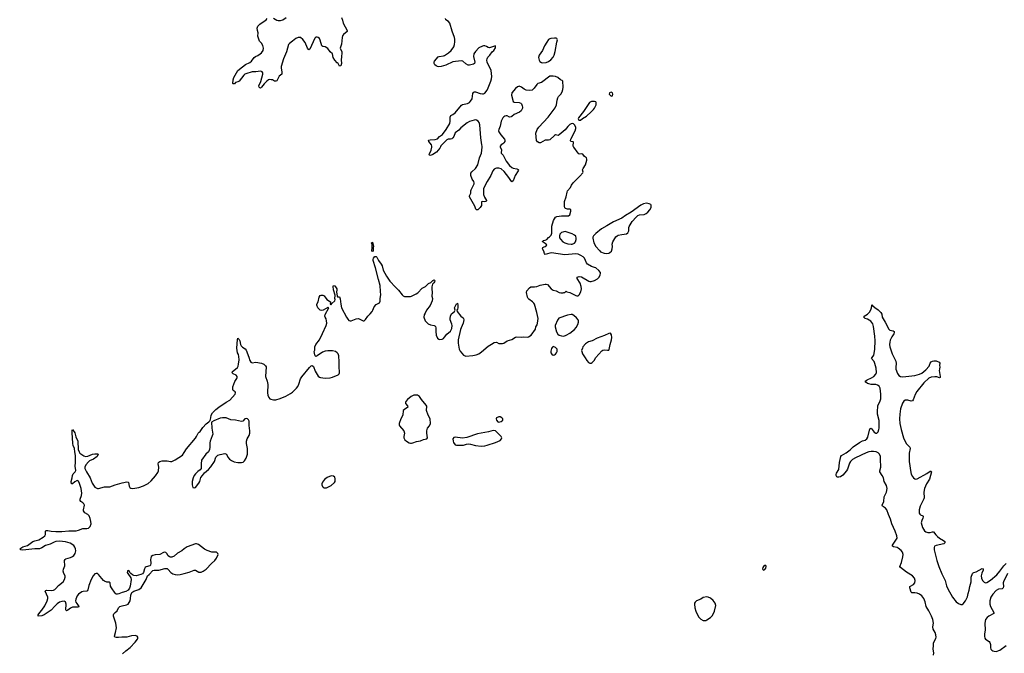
# Model space of a CAD drawing. Header units: inches. Extents: x 1550860 to 1685816, y 509127 to 640511.
# Tile 13 of 91: x 1597215 to 1613886, y 531419 to 542151. Entities that reach past the tile are written whole.
import ezdxf

# ---------------------------------------------------------------- set-up
doc = ezdxf.new("R2010")
doc.units = ezdxf.units.IN
doc.header["$MEASUREMENT"] = 0
for name, color, linetype in [('B5593', 7, 'Continuous'), ('B6503', 7, 'Continuous'), ('B6504', 7, 'Continuous'), ('B6513', 7, 'Continuous')]:
    doc.layers.add(name, color=color, linetype=linetype)

msp = doc.modelspace()

# ---------------------------------------------------------------- linework, layer by layer
at = {"layer": 'B5593', "color": 6, "elevation": 500}
for points in [[(1600000, 533186), (1599963, 533157), (1599890, 533116), (1599830, 533063), (1599790, 533045), (1599770, 533045), (1599750, 533052), (1599731, 533071), (1599709, 533110), (1599690, 533125), (1599670, 533130), (1599650, 533125), (1599590, 533090), (1599510, 533085), (1599470, 533076), (1599444, 533056), (1599433, 533030), (1599430, 533010), (1599436, 532944), (1599429, 532911), (1599418, 532902), (1599356, 532884), (1599338, 532870), (1599326, 532850), (1599314, 532786), (1599297, 532763), (1599268, 532752), (1599190, 532734), (1599150, 532736), (1599126, 532746), (1599096, 532770), (1599081, 532790), (1599070, 532818), (1599050, 532822), (1599043, 532817), (1599038, 532810), (1599036, 532790), (1599044, 532770), (1599096, 532696), (1599104, 532670), (1599086, 532554), (1599076, 532524), (1599050, 532490), (1599014, 532466), (1598950, 532450), (1598895, 532425), (1598870, 532420), (1598850, 532423), (1598830, 532438), (1598768, 532530), (1598755, 532555), (1598750, 532613), (1598730, 532624), (1598690, 532624), (1598650, 532639), (1598633, 532653), (1598550, 532756), (1598530, 532770), (1598510, 532771), (1598490, 532765), (1598457, 532730), (1598428, 532670), (1598388, 532570), (1598370, 532495), (1598361, 532479), (1598350, 532470), (1598290, 532466), (1598270, 532458), (1598210, 532418), (1598188, 532390), (1598166, 532334), (1598162, 532310), (1598166, 532286), (1598180, 532260), (1598217, 532210), (1598210, 532201), (1598110, 532199), (1598078, 532182), (1598030, 532147), (1598010, 532140), (1598002, 532142), (1597995, 532155), (1598004, 532250), (1597992, 532290), (1597970, 532302), (1597930, 532298), (1597890, 532283), (1597850, 532256), (1597810, 532220), (1597750, 532150), (1597665, 532095), (1597630, 532068), (1597590, 532053), (1597530, 532046), (1597530, 532071), (1597555, 532110), (1597590, 532148), (1597639, 532221), (1597683, 532310), (1597691, 532350), (1597689, 532370), (1597648, 532472), (1597658, 532482), (1597673, 532487), (1597750, 532483), (1597790, 532490), (1597810, 532499), (1597830, 532514), (1597875, 532565), (1597950, 532630), (1597975, 532670), (1597985, 532710), (1597983, 532730), (1597961, 532770), (1597950, 532810), (1597955, 532845), (1597979, 532901), (1597974, 532990), (1597985, 533010), (1597999, 533021), (1598078, 533042), (1598110, 533059), (1598130, 533076), (1598152, 533108), (1598160, 533130), (1598165, 533155), (1598162, 533190), (1598150, 533219), (1598130, 533243), (1598070, 533283), (1597990, 533306), (1597890, 533316), (1597830, 533311), (1597799, 533301), (1597731, 533269), (1597653, 533247), (1597590, 533206), (1597550, 533191), (1597469, 533189), (1597270, 533167), (1597234, 533174), (1597215, 533190), (1597270, 533223), (1597350, 533244), (1597438, 533310), (1597470, 533324), (1597537, 533343), (1597612, 533388), (1597639, 533410), (1597651, 533430), (1597655, 533450), (1597652, 533488), (1597661, 533499), (1597690, 533500), (1597750, 533486), (1597830, 533482), (1597930, 533481), (1598050, 533493), (1598170, 533491), (1598210, 533502), (1598287, 533533), (1598350, 533534), (1598380, 533540), (1598410, 533568), (1598426, 533610), (1598422, 533650), (1598410, 533700), (1598390, 533747), (1598370, 533770), (1598320, 533800), (1598298, 533830), (1598295, 533850), (1598310, 533930), (1598303, 533950), (1598286, 533970), (1598253, 533993), (1598240, 534010), (1598239, 534030), (1598263, 534090), (1598267, 534133), (1598258, 534210), (1598230, 534295), (1598210, 534335), (1598190, 534345), (1598150, 534323), (1598110, 534289), (1598090, 534290), (1598087, 534330), (1598104, 534390), (1598111, 534430), (1598123, 534457), (1598153, 534490), (1598165, 534515), (1598155, 534590), (1598159, 534650), (1598158, 534770), (1598147, 534830), (1598141, 534890), (1598120, 534940), (1598114, 534970), (1598101, 535159), (1598102, 535198), (1598110, 535210), (1598150, 535155), (1598165, 535085), (1598199, 535010), (1598208, 534870), (1598223, 534830), (1598236, 534810), (1598302, 534762), (1598330, 534755), (1598370, 534760), (1598449, 534790), (1598490, 534798), (1598530, 534799), (1598545, 534790), (1598527, 534750), (1598464, 534710), (1598399, 534681), (1598378, 534662), (1598336, 534610), (1598317, 534570), (1598319, 534550), (1598346, 534490), (1598408, 534390), (1598443, 534303), (1598490, 534232), (1598530, 534209), (1598549, 534209), (1598650, 534238), (1598740, 534240), (1598830, 534274), (1598950, 534308), (1599030, 534323), (1599050, 534319), (1599058, 534310), (1599069, 534249), (1599078, 534230), (1599095, 534215), (1599130, 534210), (1599230, 534226), (1599310, 534253), (1599390, 534297), (1599441, 534339), (1599516, 534424), (1599557, 534483), (1599568, 534510), (1599572, 534572), (1599560, 534630), (1599564, 534650), (1599570, 534657), (1599590, 534670), (1599630, 534680), (1599710, 534677), (1599770, 534666), (1599790, 534667), (1599846, 534694), (1599970, 534777), (1600000, 534822)], [(1598957, 531410), (1599010, 531460), (1599085, 531515), (1599171, 531609), (1599210, 531660), (1599215, 531670), (1599217, 531690), (1599203, 531710), (1599170, 531722), (1599110, 531714), (1599030, 531695), (1598945, 531695), (1598890, 531685), (1598850, 531685), (1598829, 531690), (1598818, 531710), (1598839, 531770), (1598855, 531850), (1598843, 531930), (1598805, 532050), (1598805, 532070), (1598810, 532086), (1598830, 532110), (1598863, 532137), (1598890, 532190), (1598910, 532210), (1598950, 532225), (1599022, 532238), (1599050, 532254), (1599070, 532281), (1599084, 532310), (1599093, 532350), (1599097, 532403), (1599113, 532447), (1599148, 532472), (1599230, 532499), (1599270, 532530), (1599356, 532670), (1599379, 532730), (1599410, 532755), (1599470, 532819), (1599490, 532827), (1599570, 532830), (1599673, 532853), (1599710, 532853), (1599730, 532841), (1599776, 532790), (1599807, 532767), (1599850, 532752), (1599890, 532748), (1599930, 532753), (1600000, 532772)]]:
    msp.add_lwpolyline(points, dxfattribs=at)
at = {"layer": 'B6503', "color": 6, "elevation": 500}
for points in [[(1600000, 534822), (1600039, 534881), (1600190, 535061), (1600210, 535091), (1600235, 535145), (1600253, 535167), (1600270, 535178), (1600317, 535243), (1600374, 535306), (1600420, 535340), (1600439, 535361), (1600454, 535406), (1600457, 535450), (1600482, 535490), (1600539, 535550), (1600587, 535590), (1600710, 535674), (1600774, 535706), (1600862, 535810), (1600871, 535831), (1600865, 535845), (1600830, 535873), (1600824, 535890), (1600824, 535930), (1600859, 536021), (1600890, 536071), (1600898, 536090), (1600896, 536110), (1600881, 536130), (1600831, 536151), (1600815, 536170), (1600821, 536190), (1600839, 536210), (1600902, 536258), (1600916, 536284), (1600922, 536318), (1600929, 536390), (1600925, 536445), (1600919, 536479), (1600903, 536510), (1600890, 536590), (1600903, 536737), (1600910, 536755), (1600930, 536734), (1600941, 536710), (1600955, 536650), (1600966, 536626), (1600985, 536605), (1601034, 536574), (1601050, 536556), (1601095, 536435), (1601110, 536379), (1601128, 536348), (1601150, 536341), (1601211, 536351), (1601310, 536332), (1601350, 536315), (1601378, 536290), (1601386, 536270), (1601379, 536110), (1601407, 536027), (1601418, 535970), (1601411, 535830), (1601414, 535790), (1601432, 535750), (1601451, 535731), (1601470, 535722), (1601510, 535714), (1601550, 535715), (1601626, 535734), (1601724, 535776), (1601802, 535818), (1601837, 535843), (1601903, 535910), (1601923, 535937), (1601942, 535978), (1601970, 536068), (1601990, 536102), (1602121, 536259), (1602150, 536288), (1602170, 536296), (1602190, 536276), (1602220, 536200), (1602270, 536116), (1602290, 536098), (1602307, 536090), (1602390, 536081), (1602473, 536087), (1602510, 536096), (1602606, 536134), (1602624, 536150), (1602630, 536170), (1602623, 536283), (1602626, 536354), (1602619, 536459), (1602608, 536490), (1602591, 536511), (1602560, 536530), (1602510, 536544), (1602430, 536543), (1602386, 536534), (1602343, 536517), (1602250, 536455), (1602229, 536449), (1602218, 536458), (1602212, 536472), (1602202, 536530), (1602210, 536554), (1602215, 536610), (1602227, 536650), (1602290, 536731), (1602345, 536835), (1602407, 536970), (1602413, 537010), (1602411, 537051), (1602402, 537082), (1602386, 537110), (1602383, 537130), (1602390, 537156), (1602449, 537270), (1602439, 537279), (1602430, 537278), (1602351, 537229), (1602330, 537223), (1602305, 537230), (1602265, 537270), (1602247, 537313), (1602249, 537330), (1602269, 537370), (1602286, 537454), (1602303, 537477), (1602317, 537483), (1602350, 537487), (1602370, 537476), (1602414, 537414), (1602476, 537370), (1602479, 537350), (1602472, 537330), (1602483, 537323), (1602490, 537325), (1602498, 537342), (1602549, 537390), (1602555, 537410), (1602549, 537430), (1602549, 537449), (1602558, 537462), (1602556, 537484), (1602530, 537578), (1602521, 537630), (1602530, 537651), (1602550, 537642), (1602565, 537625), (1602583, 537590), (1602585, 537570), (1602580, 537540), (1602591, 537471), (1602598, 537458), (1602630, 537455), (1602644, 537424), (1602653, 537330), (1602665, 537270), (1602748, 537110), (1602770, 537078), (1602790, 537058), (1602810, 537050), (1602830, 537053), (1602910, 537085), (1602950, 537088), (1603030, 537051), (1603050, 537051), (1603069, 537071), (1603109, 537130), (1603150, 537168), (1603184, 537210), (1603195, 537230), (1603215, 537290), (1603250, 537325), (1603310, 537356), (1603318, 537382), (1603319, 537430), (1603329, 537490), (1603323, 537550), (1603320, 537650), (1603288, 537750), (1603240, 537950), (1603200, 538070), (1603200, 538090), (1603207, 538110), (1603230, 538140), (1603250, 538140), (1603260, 538130), (1603290, 538074), (1603336, 538010), (1603350, 537981), (1603369, 537908), (1603426, 537806), (1603484, 537724), (1603578, 537618), (1603631, 537570), (1603690, 537493), (1603710, 537473), (1603730, 537464), (1603830, 537463), (1603850, 537468), (1603930, 537505), (1603955, 537525), (1604030, 537604), (1604087, 537633), (1604135, 537685), (1604178, 537702), (1604210, 537734), (1604230, 537746), (1604239, 537739), (1604246, 537730), (1604241, 537710), (1604230, 537694), (1604206, 537674), (1604191, 537629), (1604191, 537590), (1604199, 537530), (1604196, 537470), (1604202, 537430), (1604197, 537390), (1604163, 537310), (1604103, 537230), (1604078, 537182), (1604063, 537150), (1604058, 537110), (1604082, 537050), (1604130, 536998), (1604170, 536982), (1604232, 536970), (1604245, 536965), (1604255, 536955), (1604260, 536930), (1604259, 536870), (1604267, 536807), (1604290, 536756), (1604310, 536739), (1604330, 536734), (1604370, 536739), (1604390, 536751), (1604410, 536771), (1604450, 536827), (1604510, 536876), (1604530, 536919), (1604536, 536970), (1604533, 536993), (1604506, 537070), (1604503, 537090), (1604510, 537130), (1604525, 537170), (1604577, 537210), (1604586, 537230), (1604575, 537270), (1604610, 537339), (1604619, 537341), (1604630, 537352), (1604635, 537315), (1604635, 537270), (1604630, 537249), (1604616, 537230), (1604623, 537210), (1604687, 537130), (1604722, 537102), (1604730, 537090), (1604735, 537070), (1604724, 537010), (1604688, 536932), (1604679, 536901), (1604642, 536730), (1604641, 536670), (1604659, 536570), (1604674, 536534), (1604727, 536467), (1604770, 536453), (1604890, 536462), (1604944, 536476), (1604987, 536493), (1605037, 536523), (1605150, 536619), (1605203, 536657), (1605250, 536682), (1605287, 536687), (1605330, 536667), (1605390, 536664), (1605410, 536671), (1605470, 536711), (1605547, 536733), (1605610, 536771), (1605630, 536777), (1605710, 536776), (1605750, 536781), (1605810, 536774), (1605830, 536778), (1605875, 536810), (1605949, 536910), (1605957, 536950), (1605977, 536983), (1605984, 537010), (1605993, 537090), (1605974, 537194), (1605929, 537330), (1605918, 537350), (1605897, 537370), (1605835, 537415), (1605822, 537430), (1605813, 537450), (1605799, 537530), (1605801, 537559), (1605848, 537610), (1605870, 537625), (1605930, 537624), (1605969, 537631), (1606025, 537655), (1606110, 537673), (1606130, 537673), (1606150, 537666), (1606215, 537590), (1606250, 537568), (1606297, 537557), (1606350, 537531), (1606375, 537525), (1606415, 537525), (1606430, 537532), (1606447, 537533), (1606470, 537551), (1606482, 537542), (1606530, 537530), (1606630, 537480), (1606650, 537474), (1606670, 537476), (1606690, 537493), (1606718, 537542), (1606730, 537590), (1606724, 537630), (1606706, 537690), (1606653, 537770), (1606655, 537790), (1606670, 537797), (1606690, 537799), (1606730, 537793), (1606850, 537723), (1606870, 537715), (1606890, 537715), (1606950, 537733), (1606997, 537763), (1607028, 537790), (1607046, 537830), (1607050, 537850), (1607047, 537870), (1607022, 537902), (1606970, 537946), (1606950, 537956), (1606898, 537970), (1606829, 538010), (1606810, 538035), (1606780, 538110), (1606757, 538137), (1606719, 538159), (1606670, 538177), (1606630, 538183), (1606447, 538167), (1606219, 538201), (1606190, 538199), (1606110, 538175), (1606099, 538190), (1606089, 538229), (1606069, 538270), (1606074, 538290), (1606096, 538304), (1606115, 538310), (1606142, 538330), (1606129, 538350), (1606097, 538370), (1606085, 538385), (1606070, 538390), (1606070, 538394), (1606086, 538410), (1606110, 538416), (1606138, 538430), (1606170, 538462), (1606188, 538472), (1606216, 538504), (1606223, 538537), (1606223, 538630), (1606227, 538653), (1606256, 538750), (1606290, 538806), (1606310, 538817), (1606390, 538831), (1606470, 538831), (1606490, 538827), (1606510, 538831), (1606532, 538848), (1606548, 538908), (1606548, 538930), (1606530, 538939), (1606490, 538944), (1606455, 538955), (1606446, 538966), (1606437, 538990), (1606437, 539070), (1606470, 539152), (1606484, 539230), (1606492, 539250), (1606540, 539310), (1606560, 539350), (1606587, 539390), (1606702, 539498), (1606750, 539559), (1606756, 539570), (1606746, 539610), (1606753, 539630), (1606798, 539690), (1606817, 539770), (1606818, 539790), (1606811, 539811), (1606776, 539836), (1606752, 539872), (1606730, 539880), (1606690, 539876), (1606670, 539888), (1606596, 539990), (1606593, 540000)], [(1604341, 540000), (1604330, 539977), (1604270, 539910), (1604210, 539868), (1604170, 539850), (1604155, 539855), (1604147, 539870), (1604180, 539940), (1604196, 539990), (1604196, 540000)], [(1605352, 540000), (1605351, 539990), (1605372, 539950), (1605367, 539890), (1605399, 539859), (1605450, 539753), (1605510, 539680), (1605546, 539646), (1605570, 539634), (1605630, 539623), (1605654, 539614), (1605659, 539610), (1605658, 539590), (1605606, 539514), (1605570, 539421), (1605550, 539405), (1605530, 539426), (1605499, 539479), (1605419, 539579), (1605370, 539624), (1605330, 539635), (1605290, 539636), (1605270, 539631), (1605250, 539617), (1605229, 539591), (1605190, 539510), (1605128, 539412), (1605071, 539290), (1605069, 539189), (1605085, 539145), (1605119, 539090), (1605116, 539070), (1605090, 539065), (1605048, 539072), (1605035, 539065), (1605034, 539006), (1605010, 538969), (1604970, 538929), (1604950, 538929), (1604941, 538941), (1604930, 538959), (1604921, 538990), (1604830, 539150), (1604830, 539170), (1604855, 539210), (1604855, 539250), (1604860, 539270), (1604910, 539370), (1604911, 539390), (1604904, 539410), (1604879, 539450), (1604856, 539510), (1604851, 539530), (1604853, 539550), (1604870, 539576), (1604930, 539630), (1604970, 539690), (1605003, 539810), (1605034, 539890), (1605048, 539990), (1605048, 540000)], [(1600000, 532772), (1600086, 532794), (1600170, 532828), (1600190, 532825), (1600250, 532796), (1600290, 532796), (1600322, 532810), (1600370, 532842), (1600461, 532939), (1600522, 532990), (1600550, 533030), (1600574, 533090), (1600571, 533111), (1600550, 533130), (1600470, 533130), (1600390, 533158), (1600343, 533183), (1600241, 533261), (1600210, 533274), (1600190, 533273), (1600050, 533225), (1600000, 533186)]]:
    msp.add_lwpolyline(points, dxfattribs=at)
for points in [[(1607830, 539041), (1607775, 539030), (1607730, 539010), (1607570, 538890), (1607470, 538833), (1607409, 538791), (1607270, 538730), (1607159, 538661), (1607066, 538610), (1606969, 538530), (1606930, 538491), (1606921, 538470), (1606921, 538450), (1606939, 538370), (1606973, 538310), (1607030, 538239), (1607050, 538221), (1607110, 538196), (1607151, 538191), (1607190, 538198), (1607210, 538208), (1607233, 538230), (1607249, 538270), (1607252, 538308), (1607248, 538350), (1607257, 538390), (1607308, 538472), (1607330, 538490), (1607350, 538499), (1607410, 538515), (1607490, 538524), (1607510, 538539), (1607527, 538573), (1607528, 538630), (1607533, 538650), (1607588, 538732), (1607652, 538808), (1607684, 538836), (1607710, 538845), (1607790, 538854), (1607824, 538870), (1607850, 538890), (1607885, 538930), (1607906, 538970), (1607908, 539008), (1607899, 539019), (1607873, 539033)], [(1606450, 538564), (1606390, 538549), (1606363, 538517), (1606355, 538490), (1606356, 538456), (1606371, 538431), (1606411, 538391), (1606445, 538370), (1606496, 538356), (1606550, 538349), (1606570, 538350), (1606610, 538366), (1606628, 538390), (1606640, 538430), (1606640, 538450), (1606630, 538482), (1606610, 538502), (1606570, 538526), (1606470, 538559)], [(1603190, 538223), (1603177, 538230), (1603185, 538290), (1603181, 538341), (1603174, 538370), (1603190, 538383), (1603204, 538310), (1603199, 538290), (1603198, 538230)], [(1606550, 537159), (1606493, 537147), (1606345, 537095), (1606319, 537061), (1606284, 536970), (1606284, 536950), (1606304, 536864), (1606326, 536826), (1606351, 536810), (1606390, 536796), (1606430, 536793), (1606470, 536808), (1606530, 536840), (1606610, 536903), (1606640, 536940), (1606664, 536990), (1606675, 537030), (1606676, 537050), (1606670, 537070), (1606642, 537102), (1606600, 537140), (1606570, 537157)], [(1607219, 536839), (1607190, 536838), (1607118, 536802), (1606990, 536759), (1606910, 536714), (1606846, 536694), (1606798, 536662), (1606752, 536610), (1606742, 536590), (1606730, 536550), (1606731, 536530), (1606744, 536490), (1606790, 536424), (1606817, 536377), (1606845, 536345), (1606870, 536331), (1606890, 536334), (1606910, 536345), (1606940, 536380), (1606970, 536428), (1607070, 536542), (1607090, 536554), (1607110, 536558), (1607170, 536551), (1607190, 536556), (1607196, 536564), (1607211, 536649), (1607237, 536730), (1607242, 536770), (1607236, 536816)], [(1606250, 536613), (1606230, 536601), (1606217, 536583), (1606206, 536534), (1606208, 536508), (1606223, 536483), (1606250, 536470), (1606270, 536473), (1606290, 536487), (1606307, 536510), (1606315, 536530), (1606314, 536570), (1606290, 536601)], [(1603930, 535792), (1603887, 535790), (1603844, 535770), (1603783, 535717), (1603756, 535684), (1603749, 535670), (1603749, 535650), (1603783, 535610), (1603789, 535590), (1603729, 535551), (1603710, 535530), (1603700, 535450), (1603666, 535390), (1603639, 535310), (1603638, 535290), (1603647, 535270), (1603722, 535190), (1603730, 535150), (1603717, 535090), (1603717, 535070), (1603736, 535036), (1603767, 535010), (1603810, 534986), (1603830, 534979), (1603850, 534979), (1603870, 534986), (1603932, 535008), (1604001, 535019), (1604050, 535040), (1604110, 535052), (1604119, 535070), (1604107, 535147), (1604108, 535190), (1604122, 535230), (1604155, 535270), (1604172, 535310), (1604166, 535390), (1604129, 535450), (1604103, 535530), (1604106, 535606), (1604100, 535620), (1604016, 535716), (1603986, 535770), (1603952, 535790)], [(1600650, 535410), (1600610, 535400), (1600503, 535357), (1600465, 535335), (1600470, 535230), (1600483, 535130), (1600477, 535103), (1600439, 535010), (1600436, 534984), (1600436, 534910), (1600429, 534871), (1600410, 534832), (1600368, 534792), (1600296, 534690), (1600289, 534630), (1600290, 534550), (1600272, 534528), (1600230, 534498), (1600190, 534460), (1600170, 534432), (1600150, 534389), (1600134, 534330), (1600134, 534274), (1600139, 534250), (1600148, 534230), (1600170, 534222), (1600190, 534230), (1600250, 534301), (1600266, 534330), (1600283, 534397), (1600308, 534432), (1600345, 534475), (1600410, 534530), (1600450, 534575), (1600512, 534668), (1600537, 534743), (1600570, 534773), (1600610, 534789), (1600690, 534801), (1600715, 534790), (1600740, 534740), (1600766, 534710), (1600804, 534684), (1600845, 534665), (1600910, 534652), (1600970, 534650), (1601001, 534659), (1601023, 534677), (1601050, 534727), (1601074, 534790), (1601075, 534890), (1601054, 534970), (1601053, 535010), (1601066, 535054), (1601098, 535110), (1601110, 535150), (1601114, 535190), (1601102, 535278), (1601099, 535350), (1601090, 535374), (1601070, 535393), (1601050, 535397), (1601030, 535388), (1600991, 535349), (1600970, 535343), (1600870, 535366), (1600790, 535374), (1600710, 535405)], [(1605330, 535424), (1605291, 535410), (1605282, 535390), (1605290, 535367), (1605310, 535341), (1605330, 535336), (1605370, 535348), (1605396, 535370), (1605395, 535390), (1605376, 535410), (1605350, 535423)], [(1605230, 535195), (1605152, 535168), (1604966, 535134), (1604785, 535075), (1604710, 535065), (1604590, 535081), (1604566, 535074), (1604550, 535050), (1604553, 535010), (1604560, 534990), (1604590, 534951), (1604610, 534942), (1604730, 534945), (1604779, 534961), (1604810, 534966), (1604850, 534963), (1604930, 534941), (1605030, 534930), (1605088, 534932), (1605130, 534944), (1605272, 534988), (1605350, 535025), (1605374, 535050), (1605377, 535070), (1605370, 535090), (1605270, 535187)], [(1602490, 534423), (1602424, 534396), (1602378, 534362), (1602343, 534317), (1602333, 534290), (1602332, 534270), (1602342, 534242), (1602351, 534231), (1602370, 534222), (1602410, 534224), (1602490, 534261), (1602548, 534310), (1602556, 534330), (1602557, 534377), (1602550, 534401), (1602530, 534422)], [(1609850, 532906), (1609830, 532904), (1609810, 532887), (1609799, 532870), (1609791, 532850), (1609796, 532836), (1609810, 532829), (1609830, 532840), (1609850, 532862), (1609855, 532890)], [(1608850, 532374), (1608790, 532362), (1608750, 532337), (1608673, 532307), (1608650, 532285), (1608643, 532270), (1608642, 532250), (1608648, 532190), (1608662, 532130), (1608690, 532070), (1608716, 532030), (1608750, 531999), (1608790, 531977), (1608830, 531976), (1608850, 531986), (1608913, 532027), (1608943, 532057), (1608980, 532130), (1609000, 532230), (1608991, 532270), (1608956, 532316), (1608910, 532351), (1608870, 532370)]]:
    msp.add_lwpolyline(points, close=True, dxfattribs=at)
at = {"layer": 'B6504', "color": 6, "elevation": 500}
for points in [[(1602664, 542190), (1602682, 542142), (1602694, 542090), (1602759, 541970), (1602759, 541950), (1602698, 541902), (1602683, 541877), (1602673, 541847), (1602662, 541738), (1602644, 541670), (1602648, 541650), (1602670, 541611), (1602672, 541592), (1602663, 541523), (1602661, 541470), (1602666, 541410), (1602650, 541369), (1602630, 541364), (1602607, 541407), (1602590, 541420), (1602550, 541463), (1602521, 541510), (1602510, 541570), (1602470, 541604), (1602430, 541661), (1602390, 541691), (1602350, 541696), (1602330, 541710), (1602304, 541804), (1602290, 541833), (1602270, 541849), (1602250, 541856), (1602230, 541853), (1602210, 541836), (1602130, 541650), (1602110, 541641), (1602090, 541669), (1602050, 541765), (1602010, 541815), (1601970, 541848), (1601930, 541851), (1601890, 541833), (1601835, 541785), (1601785, 541750), (1601769, 541730), (1601730, 541607), (1601681, 541490), (1601643, 541357), (1601641, 541330), (1601652, 541268), (1601652, 541228), (1601630, 541213), (1601610, 541193), (1601570, 541117), (1601550, 541108), (1601530, 541108), (1601493, 541130), (1601475, 541135), (1601450, 541136), (1601430, 541130), (1601402, 541110), (1601355, 541065), (1601310, 541009), (1601290, 540994), (1601279, 540999), (1601269, 541009), (1601267, 541030), (1601296, 541104), (1601333, 541230), (1601331, 541251), (1601320, 541270), (1601310, 541276), (1601290, 541278), (1601212, 541268), (1601150, 541267), (1601044, 541236), (1601030, 541230), (1601010, 541210), (1600930, 541112), (1600910, 541101), (1600871, 541089), (1600850, 541065), (1600830, 541062), (1600822, 541070), (1600829, 541130), (1600841, 541170), (1600908, 541292), (1600986, 541354), (1601041, 541390), (1601114, 541426), (1601140, 541450), (1601188, 541512), (1601210, 541527), (1601250, 541544), (1601287, 541570), (1601310, 541590), (1601338, 541630), (1601342, 541670), (1601332, 541712), (1601312, 541752), (1601278, 541790), (1601245, 541870), (1601252, 541928), (1601239, 541970), (1601235, 542010), (1601250, 542042), (1601283, 542077), (1601389, 542150), (1601406, 542174)], [(1601510, 542179), (1601570, 542142), (1601590, 542137), (1601630, 542138), (1601670, 542151), (1601729, 542190)], [(1604196, 540000), (1604195, 540010), (1604187, 540030), (1604140, 540090), (1604135, 540110), (1604163, 540117), (1604250, 540119), (1604289, 540131), (1604324, 540170), (1604374, 540206), (1604437, 540290), (1604497, 540390), (1604506, 540430), (1604502, 540498), (1604513, 540527), (1604550, 540545), (1604587, 540573), (1604696, 540704), (1604710, 540712), (1604796, 540730), (1604830, 540750), (1604850, 540770), (1604874, 540810), (1604890, 540903), (1604901, 540919), (1604910, 540927), (1604930, 540927), (1605010, 540899), (1605050, 540894), (1605070, 540897), (1605092, 540908), (1605130, 540958), (1605150, 540997), (1605195, 541110), (1605205, 541150), (1605209, 541190), (1605199, 541290), (1605132, 541432), (1605126, 541466), (1605130, 541490), (1605143, 541517), (1605177, 541550), (1605215, 541605), (1605245, 541630), (1605272, 541672), (1605270, 541706), (1605170, 541675), (1605150, 541679), (1605119, 541699), (1605090, 541710), (1605070, 541710), (1605050, 541703), (1604990, 541674), (1604930, 541610), (1604905, 541570), (1604898, 541530), (1604919, 541430), (1604917, 541410), (1604901, 541399), (1604830, 541382), (1604810, 541383), (1604770, 541401), (1604718, 541450), (1604690, 541457), (1604550, 541437), (1604430, 541382), (1604390, 541367), (1604350, 541359), (1604310, 541355), (1604290, 541359), (1604268, 541368), (1604246, 541386), (1604232, 541410), (1604232, 541430), (1604240, 541450), (1604299, 541521), (1604315, 541530), (1604390, 541537), (1604410, 541546), (1604475, 541590), (1604519, 541630), (1604566, 541694), (1604577, 541730), (1604582, 541778), (1604582, 541822), (1604577, 541850), (1604537, 541957), (1604498, 542090), (1604478, 542118), (1604433, 542150), (1604423, 542170)], [(1606593, 540000), (1606588, 540012), (1606590, 540078), (1606585, 540085), (1606549, 540089), (1606543, 540103), (1606549, 540130), (1606622, 540270), (1606634, 540310), (1606632, 540330), (1606610, 540368), (1606590, 540387), (1606574, 540394), (1606550, 540388), (1606530, 540374), (1606497, 540343), (1606452, 540288), (1606350, 540202), (1606330, 540192), (1606290, 540201), (1606270, 540192), (1606190, 540117), (1606170, 540110), (1606110, 540108), (1606032, 540068), (1606010, 540066), (1605981, 540081), (1605965, 540105), (1605955, 540230), (1605977, 540290), (1606007, 540330), (1606162, 540498), (1606280, 540660), (1606304, 540710), (1606315, 540790), (1606325, 540830), (1606339, 540850), (1606377, 540890), (1606400, 540930), (1606412, 540970), (1606416, 541010), (1606411, 541110), (1606401, 541121), (1606370, 541135), (1606328, 541170), (1606290, 541191), (1606250, 541197), (1606190, 541194), (1606052, 541088), (1605988, 541070), (1605970, 541055), (1605926, 540990), (1605890, 540959), (1605850, 540951), (1605790, 540959), (1605754, 540974), (1605710, 541011), (1605670, 541023), (1605659, 541021), (1605644, 541016), (1605610, 540984), (1605548, 540912), (1605541, 540870), (1605570, 540767), (1605590, 540756), (1605670, 540750), (1605699, 540739), (1605710, 540727), (1605725, 540690), (1605729, 540670), (1605726, 540650), (1605705, 540610), (1605677, 540583), (1605590, 540544), (1605550, 540510), (1605536, 540504), (1605510, 540502), (1605470, 540520), (1605450, 540523), (1605430, 540519), (1605410, 540508), (1605393, 540487), (1605368, 540430), (1605349, 540350), (1605326, 540290), (1605325, 540270), (1605330, 540250), (1605361, 540201), (1605424, 540130), (1605431, 540110), (1605428, 540090), (1605412, 540068), (1605393, 540047), (1605367, 540030), (1605352, 540010), (1605352, 540000)], [(1605048, 540000), (1605048, 540010), (1605042, 540030), (1605023, 540150), (1605007, 540370), (1604993, 540410), (1604978, 540430), (1604950, 540450), (1604930, 540454), (1604910, 540451), (1604830, 540424), (1604790, 540402), (1604682, 540318), (1604650, 540280), (1604590, 540232), (1604564, 540170), (1604548, 540150), (1604530, 540135), (1604510, 540128), (1604470, 540125), (1604450, 540117), (1604410, 540075), (1604384, 540056), (1604348, 540012), (1604341, 540000)]]:
    msp.add_lwpolyline(points, dxfattribs=at)
for points in [[(1606270, 541840), (1606210, 541835), (1606190, 541829), (1606167, 541813), (1606143, 541770), (1606100, 541710), (1606070, 541630), (1606011, 541550), (1606002, 541510), (1606003, 541490), (1606010, 541464), (1606024, 541444), (1606050, 541424), (1606070, 541418), (1606130, 541425), (1606170, 541442), (1606210, 541473), (1606245, 541515), (1606266, 541550), (1606283, 541610), (1606309, 541771), (1606321, 541810), (1606310, 541830), (1606296, 541836)], [(1607230, 540922), (1607201, 540910), (1607197, 540890), (1607211, 540870), (1607230, 540855), (1607250, 540863), (1607260, 540890), (1607255, 540915)], [(1606948, 540768), (1606895, 540765), (1606865, 540750), (1606763, 540597), (1606679, 540490), (1606671, 540470), (1606682, 540450), (1606690, 540447), (1606710, 540452), (1606743, 540477), (1606810, 540518), (1606894, 540590), (1606933, 540630), (1606950, 540651), (1606974, 540710), (1606978, 540750), (1606970, 540761)]]:
    msp.add_lwpolyline(points, close=True, dxfattribs=at)
at = {"layer": 'B6513', "color": 6, "elevation": 400}
for points in [[(1612690, 531390), (1612694, 531426), (1612681, 531490), (1612690, 531550), (1612689, 531590), (1612694, 531610), (1612727, 531670), (1612731, 531690), (1612729, 531730), (1612716, 531770), (1612679, 531830), (1612676, 531870), (1612687, 531930), (1612678, 531990), (1612654, 532050), (1612610, 532140), (1612565, 532210), (1612546, 532290), (1612521, 532350), (1612490, 532393), (1612450, 532423), (1612410, 532436), (1612370, 532443), (1612323, 532443), (1612310, 532456), (1612287, 532530), (1612289, 532550), (1612350, 532587), (1612370, 532610), (1612376, 532650), (1612363, 532690), (1612330, 532733), (1612230, 532793), (1612129, 532870), (1612118, 532890), (1612144, 532956), (1612167, 533053), (1612172, 533090), (1612164, 533130), (1612142, 533162), (1612090, 533201), (1612070, 533210), (1612010, 533223), (1611994, 533234), (1611993, 533250), (1612004, 533270), (1612062, 533350), (1612070, 533370), (1612069, 533410), (1612037, 533490), (1611980, 533610), (1611962, 533690), (1611923, 533770), (1611898, 533850), (1611877, 533877), (1611822, 533910), (1611819, 533930), (1611848, 533990), (1611852, 534070), (1611894, 534150), (1611902, 534210), (1611890, 534263), (1611854, 534330), (1611840, 534390), (1611821, 534430), (1611777, 534490), (1611776, 534510), (1611793, 534570), (1611792, 534708), (1611788, 534750), (1611774, 534790), (1611750, 534814), (1611718, 534830), (1611670, 534838), (1611630, 534836), (1611590, 534829), (1611550, 534815), (1611369, 534731), (1611317, 534703), (1611281, 534670), (1611263, 534637), (1611230, 534538), (1611216, 534510), (1611150, 534438), (1611110, 534409), (1611084, 534404), (1611064, 534404), (1611050, 534409), (1611038, 534430), (1611038, 534450), (1611046, 534470), (1611082, 534530), (1611096, 534650), (1611121, 534750), (1611130, 534772), (1611210, 534817), (1611274, 534866), (1611330, 534918), (1611432, 534988), (1611484, 535016), (1611529, 535031), (1611560, 535050), (1611578, 535082), (1611602, 535198), (1611613, 535227), (1611630, 535232), (1611650, 535212), (1611684, 535164), (1611710, 535147), (1611730, 535148), (1611742, 535158), (1611750, 535168), (1611763, 535210), (1611766, 535234), (1611765, 535365), (1611739, 535470), (1611737, 535510), (1611744, 535610), (1611785, 535695), (1611796, 535730), (1611796, 535810), (1611786, 535910), (1611770, 535942), (1611742, 535962), (1611710, 535973), (1611630, 535974), (1611590, 535982), (1611568, 535990), (1611541, 536010), (1611533, 536030), (1611562, 536050), (1611637, 536083), (1611679, 536110), (1611713, 536147), (1611722, 536178), (1611716, 536250), (1611695, 536330), (1611680, 536360), (1611638, 536410), (1611647, 536430), (1611676, 536470), (1611684, 536496), (1611693, 536570), (1611699, 536710), (1611695, 536790), (1611674, 536954), (1611658, 536998), (1611624, 537044), (1611570, 537078), (1611533, 537090), (1611506, 537110), (1611516, 537130), (1611570, 537163), (1611603, 537197), (1611625, 537235), (1611636, 537270), (1611641, 537310), (1611650, 537326), (1611662, 537302), (1611694, 537274), (1611750, 537237), (1611795, 537190), (1611810, 537162), (1611821, 537110), (1611870, 537030), (1611929, 536909), (1611950, 536894), (1612002, 536882), (1612023, 536870), (1612024, 536850), (1612016, 536830), (1611981, 536779), (1611956, 536724), (1611946, 536690), (1611941, 536650), (1611949, 536610), (1611988, 536490), (1612048, 536370), (1612053, 536330), (1612047, 536267), (1612050, 536230), (1612077, 536157), (1612102, 536122), (1612130, 536107), (1612170, 536104), (1612373, 536127), (1612450, 536145), (1612490, 536165), (1612558, 536222), (1612616, 536284), (1612630, 536332), (1612650, 536355), (1612670, 536366), (1612694, 536374), (1612730, 536371), (1612782, 536350), (1612793, 536333), (1612788, 536292), (1612793, 536270), (1612790, 536230), (1612783, 536210), (1612803, 536110), (1612803, 536090), (1612790, 536086), (1612741, 536101), (1612710, 536103), (1612650, 536095), (1612610, 536078), (1612521, 535999), (1612406, 535854), (1612376, 535804), (1612341, 535710), (1612330, 535693), (1612310, 535692), (1612250, 535707), (1612233, 535707), (1612210, 535704), (1612183, 535690), (1612163, 535657), (1612130, 535560), (1612115, 535470), (1612111, 535390), (1612119, 535310), (1612140, 535210), (1612180, 535070), (1612225, 534970), (1612285, 534910), (1612295, 534890), (1612273, 534810), (1612277, 534670), (1612304, 534484), (1612312, 534452), (1612330, 534415), (1612350, 534389), (1612370, 534375), (1612390, 534371), (1612410, 534374), (1612575, 534465), (1612630, 534503), (1612643, 534503), (1612652, 534492), (1612639, 534430), (1612620, 534370), (1612569, 534290), (1612536, 534210), (1612524, 534150), (1612529, 534050), (1612526, 534034), (1612464, 533910), (1612446, 533850), (1612442, 533810), (1612447, 533790), (1612457, 533777), (1612470, 533766), (1612506, 533750), (1612510, 533741), (1612512, 533730), (1612507, 533710), (1612488, 533670), (1612480, 533630), (1612488, 533590), (1612503, 533550), (1612535, 533495), (1612557, 533477), (1612590, 533464), (1612630, 533464), (1612670, 533475), (1612690, 533474), (1612727, 533427), (1612757, 533397), (1612791, 533370), (1612856, 533330), (1612879, 533310), (1612882, 533290), (1612865, 533275), (1612734, 533246), (1612707, 533233), (1612696, 533210), (1612696, 533170), (1612742, 532990), (1612776, 532890), (1612830, 532764), (1612887, 532650), (1612910, 532560), (1612930, 532510), (1613010, 532369), (1613070, 532293), (1613110, 532262), (1613150, 532246), (1613170, 532247), (1613190, 532258), (1613230, 532308), (1613262, 532378), (1613272, 532430), (1613293, 532490), (1613301, 532550), (1613326, 532630), (1613325, 532710), (1613350, 532769), (1613360, 532780), (1613371, 532789), (1613410, 532801), (1613510, 532853), (1613527, 532850), (1613528, 532830), (1613506, 532774), (1613497, 532730), (1613499, 532690), (1613515, 532655), (1613543, 532623), (1613570, 532615), (1613590, 532621), (1613650, 532659), (1613762, 532750), (1613813, 532810), (1613879, 532901), (1613919, 532941)], [(1613941, 532770), (1613871, 532630), (1613865, 532610), (1613870, 532550), (1613867, 532530), (1613850, 532513), (1613790, 532505), (1613750, 532484), (1613690, 532421), (1613660, 532370), (1613641, 532310), (1613642, 532250), (1613655, 532210), (1613711, 532110), (1613709, 532091), (1613623, 532050), (1613595, 532025), (1613570, 531990), (1613558, 531930), (1613562, 531810), (1613552, 531750), (1613550, 531710), (1613558, 531678), (1613570, 531658), (1613630, 531619), (1613644, 531604), (1613653, 531570), (1613651, 531511), (1613658, 531490), (1613673, 531473), (1613690, 531462), (1613713, 531453), (1613750, 531450), (1613810, 531471), (1613917, 531550)]]:
    msp.add_lwpolyline(points, dxfattribs=at)

doc.saveas('drawing.dxf')
